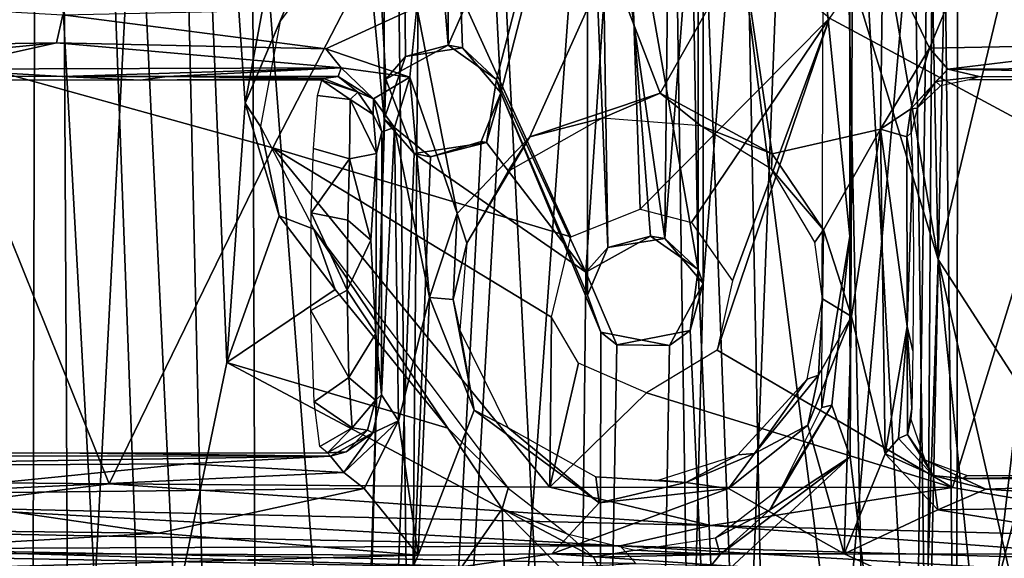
# Model space of a CAD drawing. Header units: millimetres. Extents: x -320 to 320, y -487 to 330.
# Tile 156 of 188: x 184 to 228, y -4 to 20. Entities that reach past the tile are written whole.
import ezdxf

# ---------------------------------------------------------------- set-up
doc = ezdxf.new("R2010")
doc.units = ezdxf.units.MM
doc.layers.add('Layer 01', color=7, linetype='Continuous', true_color=0x000000)

msp = doc.modelspace()

# ---------------------------------------------------------------- linework, layer by layer
at = {"layer": 'Layer 01'}
for points in [[(185.5, 148.573, 353.622), (170.973, -63.67, 351.446), (171.655, 159.283, 351.524)], [(170.973, -63.67, 351.446), (185.5, 148.573, 353.622), (186.899, -114.25, 353.852)], [(202.213, -69.306, 356.382), (186.899, -114.25, 353.852), (185.5, 148.573, 353.622)], [(185.5, 148.573, 353.622), (199.647, 133.273, 355.929), (202.213, -69.306, 356.382)], [(195.768, -155.928, 355.282), (179.344, 143.856, 352.679), (178.717, -198.687, 352.584)], [(179.344, 143.856, 352.679), (195.768, -155.928, 355.282), (189.12, 133.941, 354.199)], [(185.093, 119.94, 404.189), (166.637, 140.423, 401.328), (172.9, -200.819, 402.276)], [(178.262, -192.314, 340.38), (184.016, 139.358, 341.251), (195.189, -159.871, 343.032)], [(184.016, 139.358, 341.251), (194.217, 127.542, 342.873), (195.189, -159.871, 343.032)], [(200.414, 15.213, 356.069), (189.12, 133.941, 354.199), (195.768, -155.928, 355.282)], [(200.414, 15.213, 356.069), (200.418, 118.597, 356.07), (189.12, 133.941, 354.199)], [(202.213, -69.306, 356.382), (199.647, 133.273, 355.929), (214.94, 108.381, 358.62)], [(194.217, 127.542, 342.873), (202.911, 114.586, 344.32), (203.262, 18.501, 344.383)], [(194.217, 127.542, 342.873), (203.262, 18.501, 344.383), (200.491, 16.987, 343.913)], [(195.189, -159.871, 343.032), (194.217, 127.542, 342.873), (200.491, 16.987, 343.913)], [(185.093, 119.94, 404.189), (172.9, -200.819, 402.276), (184.345, -198.372, 404.078)], [(185.093, 119.94, 404.189), (184.345, -198.372, 404.078), (200.017, -194.729, 406.75)], [(185.093, 119.94, 404.189), (200.017, -194.729, 406.75), (202.515, 86.006, 407.186)], [(200.418, 118.597, 356.07), (200.414, 15.213, 356.069), (201.372, 17.993, 356.234)], [(201.372, 17.993, 356.234), (203.904, 18.388, 356.67), (200.418, 118.597, 356.07)], [(200.418, 118.597, 356.07), (205.609, 16.387, 356.964), (209.471, 31.364, 357.648)], [(203.904, 18.388, 356.67), (205.609, 16.387, 356.964), (200.418, 118.597, 356.07)], [(209.396, 32.394, 345.444), (203.262, 18.501, 344.383), (202.911, 114.586, 344.32)], [(214.94, 108.381, 358.62), (217.905, -43.5, 359.183), (202.213, -69.306, 356.382)], [(217.905, -43.5, 359.183), (214.94, 108.381, 358.62), (228.245, 74.838, 361.129)], [(216.754, -193.889, 409.837), (202.515, 86.006, 407.186), (200.017, -194.729, 406.75)], [(202.515, 86.006, 407.186), (216.754, -193.889, 409.837), (213.035, 48.288, 409.14)], [(209.708, -189.626, 357.682), (223.206, -79.015, 360.173), (219.96, 75.099, 359.563)], [(219.96, 75.099, 359.563), (214.608, 7.889, 358.574), (209.708, -189.626, 357.682)], [(214.608, 7.889, 358.574), (219.96, 75.099, 359.563), (214.608, 31.888, 358.574)], [(225.978, 51.282, 360.708), (219.96, 75.099, 359.563), (223.206, -79.015, 360.173)], [(217.905, -43.5, 359.183), (228.245, 74.838, 361.129), (237.33, 31.836, 362.933)], [(224.771, -30.322, 343.167), (221.302, 32.484, 342.522), (223.507, 62.53, 342.926)], [(230.913, 22.27, 344.339), (224.771, -30.322, 343.167), (223.507, 62.53, 342.926)], [(171.34, 61.929, 334.301), (191.075, 62.112, 337.28), (186.279, -29.993, 336.53), (168.653, -29.861, 333.932)], [(191.075, 62.112, 337.28), (193.415, 4.368, 337.678), (186.279, -29.993, 336.53)], [(193.415, 4.368, 337.678), (191.075, 62.112, 337.28), (194.232, 15.916, 337.806)], [(194.999, 20.092, 337.925), (194.232, 15.916, 337.806), (191.075, 62.112, 337.28)], [(213.035, 48.288, 409.14), (225.077, 8.963, 410.971), (216.752, 57.543, 409.349)], [(224.204, 50.217, 408.91), (216.752, 57.543, 409.349), (225.077, 8.963, 410.971)], [(221.543, -158.401, 347.647), (214.388, 32.513, 346.334), (225.017, 55.745, 348.299), (223.173, -80.82, 347.954)], [(225.017, 55.745, 348.299), (224.154, -78.131, 348.143), (223.173, -80.82, 347.954)], [(226.515, -78.722, 348.592), (224.154, -78.131, 348.143), (225.017, 55.745, 348.299)], [(226.938, -80.314, 348.668), (226.515, -78.722, 348.592), (225.017, 55.745, 348.299), (233.343, 4.801, 349.916)], [(233.343, 4.801, 349.916), (225.017, 55.745, 348.299), (230.103, 27.189, 349.276)], [(225.978, 51.282, 360.708), (223.206, -79.015, 360.173), (225.81, -78.167, 360.675)], [(226.9, -80, 360.88), (232.002, 14.843, 361.883), (225.978, 51.282, 360.708), (225.81, -78.167, 360.675)], [(232.002, 14.843, 361.883), (230.103, 27.189, 349.276), (225.978, 51.282, 360.708)], [(224.204, 50.217, 408.91), (225.077, 8.963, 410.971), (228.639, 23.839, 409.791)], [(213.035, 48.288, 409.14), (216.754, -193.889, 409.837), (223.632, -34.791, 411.191)], [(225.077, 8.963, 410.971), (213.035, 48.288, 409.14), (223.632, -34.791, 411.191)], [(180.483, 18.088, 334.509), (191.269, 37.918, 336.197), (171.408, 38.41, 333.248)], [(195.465, 13.931, 336.79), (201.562, 25.727, 337.771), (191.269, 37.918, 336.197), (180.483, 18.088, 334.509)], [(230.469, 14.202, 343.155), (231.121, 35.411, 343.347), (220.232, 19.704, 341.074)], [(206.28, 33.682, 340.666), (195.785, 19.571, 338.902), (196.175, 20.494, 338.326)], [(214.386, 8.515, 346.338), (214.029, 29.79, 346.285), (214.388, 32.513, 346.334)], [(214.388, 32.513, 346.334), (221.543, -158.401, 347.647), (214.386, 8.515, 346.338)], [(221.154, 0.177, 342.492), (221.142, 21.714, 342.493), (221.302, 32.484, 342.522)], [(224.771, -30.322, 343.167), (221.154, 0.177, 342.492), (221.302, 32.484, 342.522)], [(209.396, 32.394, 345.444), (205.411, 16.979, 344.753), (203.262, 18.501, 344.383)], [(209.396, 8.394, 345.444), (205.411, 16.979, 344.753), (209.396, 32.394, 345.444), (210.776, 29.159, 345.69)], [(212.903, 9.888, 358.264), (214.608, 7.889, 358.574), (214.608, 31.888, 358.574)], [(212.903, 9.888, 358.264), (214.608, 31.888, 358.574), (213.116, 29.135, 358.309)], [(237.33, 31.836, 362.933), (241.22, -186.422, 363.743), (228.922, -189.891, 361.266), (217.905, -43.5, 359.183)], [(209.471, 31.364, 357.648), (205.609, 16.387, 356.964), (209.471, 7.364, 357.648)], [(210.371, 9.492, 357.805), (209.471, 31.364, 357.648), (209.471, 7.364, 357.648)], [(209.471, 31.364, 357.648), (210.371, 9.492, 357.805), (210.063, 29.716, 357.745)], [(210.063, 29.716, 357.745), (210.371, 9.492, 357.805), (212.903, 9.888, 358.264)], [(213.116, 29.135, 358.309), (210.063, 29.716, 357.745), (212.903, 9.888, 358.264)], [(210.776, 29.159, 345.69), (214.029, 29.79, 346.285), (214.386, 8.515, 346.338)], [(209.396, 8.394, 345.444), (210.776, 29.159, 345.69), (212.263, 10.001, 345.959)], [(214.386, 8.515, 346.338), (212.263, 10.001, 345.959), (210.776, 29.159, 345.69)], [(201.562, 25.727, 337.771), (208.727, 9.974, 339.043), (211.815, 11.204, 339.555), (211.274, 27.106, 339.465)], [(220.232, 19.704, 341.074), (211.274, 27.106, 339.465), (211.815, 11.204, 339.555)], [(201.562, 25.727, 337.771), (195.465, 13.931, 336.79), (208.727, 9.974, 339.043)], [(228.639, 23.839, 409.791), (225.077, 8.963, 410.971), (232.268, -2.197, 410.523)], [(210.429, 22.283, 314.581), (216.34, 22.825, 315.761), (212.707, 16.37, 315.177)], [(216.34, 22.825, 315.761), (217.688, 13.66, 316.31), (212.707, 16.37, 315.177)], [(216.34, 22.825, 315.761), (222.613, 22.706, 317.142), (222.51, 14.76, 317.298), (217.688, 13.66, 316.31)], [(222.613, 22.706, 317.142), (224.683, 18.37, 317.701), (222.51, 14.76, 317.298)], [(225.378, 20.053, 317.838), (224.683, 18.37, 317.701), (222.613, 22.706, 317.142)], [(203.664, 11.007, 313.687), (201.867, 20.191, 313.098), (210.429, 22.283, 314.581), (206.905, 14.414, 314.176)], [(210.429, 22.283, 314.581), (212.707, 16.37, 315.177), (206.905, 14.414, 314.176)], [(230.913, 22.27, 344.339), (237.155, -30.498, 345.555), (224.771, -30.322, 343.167)], [(221.141, 10, 342.491), (219.895, 2.367, 343.361), (219.959, 21.865, 343.441)], [(221.141, 10, 342.491), (219.959, 21.865, 343.441), (221.142, 21.714, 342.493)], [(221.142, 21.714, 342.493), (221.154, 0.177, 342.492), (221.141, 10, 342.491)], [(174.806, 18.426, 309.558), (174.828, 20.497, 309.555), (186.12, 19.851, 310.82), (185.831, 18.613, 310.866)], [(186.12, 19.851, 310.82), (201.867, 20.191, 313.098), (197.822, 18.345, 312.538)], [(194.232, 15.916, 337.806), (196.175, 20.494, 338.326), (195.785, 19.571, 338.902)], [(194.999, 20.092, 337.925), (196.175, 20.494, 338.326), (194.232, 15.916, 337.806)], [(201.566, 17.084, 313.158), (197.822, 18.345, 312.538), (201.867, 20.191, 313.098)], [(201.867, 20.191, 313.098), (203.664, 11.007, 313.687), (201.566, 17.084, 313.158)], [(197.822, 18.345, 312.538), (185.831, 18.613, 310.866), (186.12, 19.851, 310.82)], [(236.991, 20.019, 320.886), (234.808, 18.559, 320.306), (224.683, 18.37, 317.701), (225.378, 20.053, 317.838)], [(194.916, 14.881, 338.633), (194.232, 15.916, 337.806), (195.785, 19.571, 338.902)], [(211.815, 11.204, 339.555), (214.097, 10.604, 340), (220.232, 19.704, 341.074)], [(215.916, 8.014, 340.354), (220.232, 19.704, 341.074), (214.097, 10.604, 340)], [(220.232, 19.704, 341.074), (215.237, 4.924, 340.27), (225.703, -1.191, 342.305), (230.469, 14.202, 343.155)], [(215.237, 4.924, 340.27), (220.232, 19.704, 341.074), (215.916, 8.014, 340.354)], [(185.831, 18.613, 310.866), (175.755, 17.616, 309.939), (174.806, 18.426, 309.558)], [(185.831, 18.613, 310.866), (180.561, 17.427, 310.774), (175.755, 17.616, 309.939)], [(180.561, 17.427, 310.774), (185.831, 18.613, 310.866), (198.506, 17.499, 313.002)], [(198.506, 17.499, 313.002), (185.831, 18.613, 310.866), (197.822, 18.345, 312.538)], [(201.372, 17.993, 356.234), (200.491, 16.987, 343.913), (203.262, 18.501, 344.383)], [(203.904, 18.388, 356.67), (201.372, 17.993, 356.234), (203.262, 18.501, 344.383)], [(205.411, 16.979, 344.753), (203.904, 18.388, 356.67), (203.262, 18.501, 344.383)], [(224.683, 18.37, 317.701), (234.808, 18.559, 320.306), (225.504, 17.432, 318.291)], [(234.808, 18.559, 320.306), (247.231, 17.552, 324.489), (225.504, 17.432, 318.291)], [(168.756, -0.859, 332.917), (188.179, -1.034, 335.78), (180.483, 18.088, 334.509)], [(195.465, 13.931, 336.79), (180.483, 18.088, 334.509), (188.179, -1.034, 335.78)], [(201.566, 17.084, 313.158), (198.506, 17.499, 313.002), (197.822, 18.345, 312.538)], [(200.491, 16.987, 343.913), (201.372, 17.993, 356.234), (200.414, 15.213, 356.069)], [(205.411, 16.979, 344.753), (205.609, 16.387, 356.964), (203.904, 18.388, 356.67)], [(222.51, 14.76, 317.298), (224.683, 18.37, 317.701), (223.85, 15.67, 318.2)], [(224.683, 18.37, 317.701), (225.504, 17.432, 318.291), (223.85, 15.67, 318.2)], [(225.504, 17.432, 318.291), (247.231, 17.552, 324.489), (243.763, 17.086, 324.55)], [(175.663, 17.12, 311.082), (180.561, 17.427, 310.774), (186.088, 17.113, 312.411)], [(178.969, 16.943, 321.052), (175.663, 17.12, 311.082), (186.088, 17.113, 312.411), (189.571, 16.943, 322.618)], [(198.506, 17.499, 313.002), (186.088, 17.113, 312.411), (180.561, 17.427, 310.774)], [(190.764, 17.114, 312.901), (186.088, 17.113, 312.411), (198.506, 17.499, 313.002)], [(190.764, 17.114, 312.901), (189.571, 16.943, 322.618), (186.088, 17.113, 312.411)], [(190.764, 17.114, 312.901), (197.727, 17.018, 319.708), (189.571, 16.943, 322.618)], [(190.764, 17.114, 312.901), (198.506, 17.499, 313.002), (198.377, 17.114, 314.214)], [(198.377, 17.114, 314.214), (197.727, 17.018, 319.708), (190.764, 17.114, 312.901)], [(199.248, 16.416, 323.243), (197.727, 17.018, 319.708), (198.377, 17.114, 314.214)], [(199.939, 16.115, 313.8), (198.377, 17.114, 314.214), (198.506, 17.499, 313.002)], [(198.377, 17.114, 314.214), (199.939, 16.115, 313.8), (199.248, 16.416, 323.243)], [(198.506, 17.499, 313.002), (201.566, 17.084, 313.158), (199.939, 16.115, 313.8)], [(223.85, 15.67, 318.2), (225.504, 17.432, 318.291), (224.974, 16.883, 319.216)], [(226.896, 17.105, 319.923), (224.974, 16.883, 319.216), (225.504, 17.432, 318.291)], [(226.451, 16.956, 328.427), (225.178, 16.695, 328.452), (224.974, 16.883, 319.216), (226.896, 17.105, 319.923)], [(225.504, 17.432, 318.291), (243.763, 17.086, 324.55), (226.896, 17.105, 319.923)], [(240.754, 16.955, 331.381), (226.451, 16.956, 328.427), (226.896, 17.105, 319.923), (243.763, 17.086, 324.55)], [(197.727, 17.018, 319.708), (197.643, 16.943, 323.882), (189.571, 16.943, 322.618)], [(201.757, 13.673, 344.126), (195.189, -159.871, 343.032), (200.491, 16.987, 343.913)], [(198.898, 16.085, 326.964), (197.455, 16.264, 327.323), (197.643, 16.943, 323.882)], [(197.643, 16.943, 323.882), (197.727, 17.018, 319.708), (199.248, 16.416, 323.243)], [(199.248, 16.416, 323.243), (198.898, 16.085, 326.964), (197.643, 16.943, 323.882)], [(201.566, 17.084, 313.158), (200.877, 14.835, 313.573), (199.939, 16.115, 313.8)], [(201.757, 13.673, 344.126), (200.491, 16.987, 343.913), (200.414, 15.213, 356.069)], [(200.877, 14.835, 313.573), (201.566, 17.084, 313.158), (202.442, 7.27, 313.589)], [(201.566, 17.084, 313.158), (203.664, 11.007, 313.687), (202.442, 7.27, 313.589)], [(205.411, 16.979, 344.753), (209.396, 8.394, 345.444), (204.966, 14.166, 344.708)], [(205.411, 16.979, 344.753), (204.966, 14.166, 344.708), (205.609, 16.387, 356.964)], [(223.85, 15.67, 318.2), (224.974, 16.883, 319.216), (224.135, 15.697, 328.45)], [(225.178, 16.695, 328.452), (224.135, 15.697, 328.45), (224.974, 16.883, 319.216)], [(209.708, -189.626, 357.682), (210.063, 5.716, 357.752), (205.609, 16.387, 356.964), (195.768, -155.928, 355.282)], [(205.609, 16.387, 356.964), (204.742, 14.207, 356.816), (195.768, -155.928, 355.282)], [(198.878, 13.445, 330.297), (197.267, 13.897, 330.224), (197.455, 16.264, 327.323), (198.898, 16.085, 326.964)], [(199.927, 15.415, 324.919), (198.898, 16.085, 326.964), (199.248, 16.416, 323.243)], [(199.939, 16.115, 313.8), (199.927, 15.415, 324.919), (199.248, 16.416, 323.243)], [(204.966, 14.166, 344.708), (204.742, 14.207, 356.816), (205.609, 16.387, 356.964)], [(209.471, 7.364, 357.648), (205.609, 16.387, 356.964), (210.063, 5.716, 357.752)], [(210.124, 15.257, 315.557), (206.905, 14.414, 314.176), (212.707, 16.37, 315.177)], [(214.509, 14.906, 316.487), (210.124, 15.257, 315.557), (212.707, 16.37, 315.177)], [(217.688, 13.66, 316.31), (214.509, 14.906, 316.487), (212.707, 16.37, 315.177)], [(193.415, 4.368, 337.678), (194.232, 15.916, 337.806), (195.746, 10.902, 338.054)], [(194.232, 15.916, 337.806), (194.916, 14.881, 338.633), (195.746, 10.902, 338.054)], [(198.898, 16.085, 326.964), (200.08, 13.683, 327.933), (198.878, 13.445, 330.297)], [(198.898, 16.085, 326.964), (199.927, 15.415, 324.919), (200.08, 13.683, 327.933)], [(199.939, 16.115, 313.8), (200.313, 14.647, 314.753), (199.927, 15.415, 324.919)], [(199.939, 16.115, 313.8), (200.877, 14.835, 313.573), (200.313, 14.647, 314.753)], [(200.08, 13.683, 327.933), (199.927, 15.415, 324.919), (200.313, 14.647, 314.753)], [(222.51, 14.76, 317.298), (223.85, 15.67, 318.2), (223.684, 14.414, 318.775)], [(223.872, 14.604, 328.624), (223.684, 14.414, 318.775), (223.85, 15.67, 318.2)], [(224.135, 15.697, 328.45), (223.872, 14.604, 328.624), (223.85, 15.67, 318.2)], [(195.768, -155.928, 355.282), (202.482, 13.533, 356.424), (200.414, 15.213, 356.069)], [(200.414, 15.213, 356.069), (202.482, 13.533, 356.424), (201.757, 13.673, 344.126)], [(206.905, 14.414, 314.176), (210.124, 15.257, 315.557), (205.928, 12.877, 314.862)], [(217.654, 12.988, 317.423), (214.509, 14.906, 316.487), (217.688, 13.66, 316.31)], [(195.746, 10.902, 338.054), (194.916, 14.881, 338.633), (197.282, 10.308, 339.188)], [(200.305, 2.927, 315.18), (200.043, 5.67, 329.581), (200.08, 13.683, 327.933), (200.313, 14.647, 314.753)], [(200.305, 2.927, 315.18), (200.313, 14.647, 314.753), (200.877, 14.835, 313.573)], [(201.062, 1.767, 313.856), (200.305, 2.927, 315.18), (200.877, 14.835, 313.573)], [(200.877, 14.835, 313.573), (202.442, 7.27, 313.589), (201.062, 1.767, 313.856)], [(219.963, 10.285, 316.956), (217.688, 13.66, 316.31), (222.51, 14.76, 317.298)], [(219.963, 10.285, 316.956), (222.51, 14.76, 317.298), (221.211, 6.421, 317.295)], [(222.51, 14.76, 317.298), (222.715, 0.3, 317.932), (221.211, 6.421, 317.295)], [(222.51, 14.76, 317.298), (223.692, 5.969, 319.079), (222.715, 0.3, 317.932)], [(222.51, 14.76, 317.298), (223.684, 14.414, 318.775), (223.692, 5.969, 319.079)], [(223.872, 14.604, 328.624), (223.927, 13.034, 332.558), (223.684, 14.414, 318.775)], [(234.941, -179.581, 362.446), (232.002, 14.843, 361.883), (226.9, -80, 360.88)], [(204.742, 14.207, 356.816), (202.482, 13.533, 356.424), (195.768, -155.928, 355.282)], [(209.396, 8.394, 345.444), (201.757, 13.673, 344.126), (204.966, 14.166, 344.708)], [(202.482, 13.533, 356.424), (204.966, 14.166, 344.708), (201.757, 13.673, 344.126)], [(204.742, 14.207, 356.816), (204.966, 14.166, 344.708), (202.482, 13.533, 356.424)], [(204.097, 9.682, 314.513), (203.664, 11.007, 313.687), (206.905, 14.414, 314.176)], [(205.928, 12.877, 314.862), (204.097, 9.682, 314.513), (206.905, 14.414, 314.176)], [(223.692, 5.969, 319.079), (223.684, 14.414, 318.775), (223.927, 13.034, 332.558)], [(239.156, -3.531, 345.042), (239.731, 6.012, 345.217), (230.469, 14.202, 343.155), (225.703, -1.191, 342.305)], [(188.179, -1.034, 335.78), (207.792, -1.184, 339.028), (195.465, 13.931, 336.79)], [(207.352, -185.421, 345.091), (195.189, -159.871, 343.032), (201.757, 13.673, 344.126), (209.396, 8.394, 345.444)], [(207.792, -1.184, 339.028), (207.867, 6.396, 338.939), (195.465, 13.931, 336.79)], [(208.727, 9.974, 339.043), (195.465, 13.931, 336.79), (207.867, 6.396, 338.939)], [(197.172, 11.043, 331.777), (197.267, 13.897, 330.224), (198.878, 13.445, 330.297)], [(198.878, 13.445, 330.297), (200.08, 13.683, 327.933), (199.82, 9.82, 330.602)], [(199.82, 9.82, 330.602), (200.08, 13.683, 327.933), (200.043, 5.67, 329.581)], [(217.654, 12.988, 317.423), (217.688, 13.66, 316.31), (219.963, 10.285, 316.956)], [(198.799, 10.714, 331.514), (197.172, 11.043, 331.777), (198.878, 13.445, 330.297)], [(198.878, 13.445, 330.297), (199.82, 9.82, 330.602), (198.799, 10.714, 331.514)], [(217.654, 12.988, 317.423), (219.963, 10.285, 316.956), (219.578, 9.729, 318)], [(223.967, 9.35, 334.876), (223.951, 4.895, 334.014), (223.692, 5.969, 319.079), (223.927, 13.034, 332.558)], [(198.769, 7.585, 331.883), (197.161, 6.688, 331.977), (197.172, 11.043, 331.777)], [(197.172, 11.043, 331.777), (198.799, 10.714, 331.514), (198.769, 7.585, 331.883)], [(203.494, 7.176, 314.021), (202.442, 7.27, 313.589), (203.664, 11.007, 313.687)], [(204.097, 9.682, 314.513), (203.494, 7.176, 314.021), (203.664, 11.007, 313.687)], [(198.235, 7.621, 338.467), (193.415, 4.368, 337.678), (195.746, 10.902, 338.054)], [(195.746, 10.902, 338.054), (197.282, 10.308, 339.188), (198.235, 7.621, 338.467)], [(198.799, 10.714, 331.514), (199.82, 9.82, 330.602), (198.769, 7.585, 331.883)], [(197.282, 10.308, 339.188), (205.942, -1.222, 340.572), (203.246, 1.44, 339.296)], [(203.246, 1.44, 339.296), (198.235, 7.621, 338.467), (197.282, 10.308, 339.188)], [(219.963, 10.285, 316.956), (219.918, 7.2, 318.201), (219.578, 9.729, 318)], [(219.918, 7.2, 318.201), (219.963, 10.285, 316.956), (221.211, 6.421, 317.295)], [(198.769, 7.585, 331.883), (199.82, 9.82, 330.602), (200.043, 5.67, 329.581)], [(203.785, 5.813, 314.71), (203.494, 7.176, 314.021), (204.097, 9.682, 314.513)], [(210.371, 9.492, 357.805), (209.396, 8.394, 345.444), (212.263, 10.001, 345.959)], [(212.903, 9.888, 358.264), (210.371, 9.492, 357.805), (212.263, 10.001, 345.959)], [(214.386, 8.515, 346.338), (212.903, 9.888, 358.264), (212.263, 10.001, 345.959)], [(214.386, 8.515, 346.338), (214.608, 7.889, 358.574), (212.903, 9.888, 358.264)], [(221.141, 10, 342.491), (220.334, 2.469, 342.654), (219.895, 2.367, 343.361)], [(221.141, 10, 342.491), (221.154, 0.177, 342.492), (220.334, 2.469, 342.654)], [(209.396, 8.394, 345.444), (210.371, 9.492, 357.805), (209.471, 7.364, 357.648)], [(223.632, -34.791, 411.191), (230.456, -44.737, 412.067), (225.077, 8.963, 410.971)], [(235.886, -38.453, 411.293), (225.077, 8.963, 410.971), (230.456, -44.737, 412.067)], [(232.268, -2.197, 410.523), (225.077, 8.963, 410.971), (235.886, -38.453, 411.293)], [(209.396, 8.394, 345.444), (210.776, 5.159, 345.692), (207.352, -185.421, 345.091)], [(209.396, 8.394, 345.444), (209.471, 7.364, 357.648), (210.063, 5.716, 357.752), (210.776, 5.159, 345.692)], [(214.03, 5.791, 346.274), (214.386, 8.515, 346.338), (221.543, -158.401, 347.647)], [(214.386, 8.515, 346.338), (214.03, 5.791, 346.274), (214.608, 7.889, 358.574)], [(213.117, 5.135, 358.303), (209.708, -189.626, 357.682), (214.608, 7.889, 358.574)], [(214.03, 5.791, 346.274), (213.117, 5.135, 358.303), (214.608, 7.889, 358.574)], [(198.235, 7.621, 338.467), (203.246, 1.44, 339.296), (193.415, 4.368, 337.678)], [(198.845, 3.697, 330.195), (197.161, 6.688, 331.977), (198.769, 7.585, 331.883)], [(198.769, 7.585, 331.883), (200.043, 5.67, 329.581), (198.845, 3.697, 330.195)], [(201.93, -4.201, 314.067), (201.062, 1.767, 313.856), (202.442, 7.27, 313.589)], [(202.442, 7.27, 313.589), (204.43, 2.245, 314.14), (201.93, -4.201, 314.067)], [(203.494, 7.176, 314.021), (204.43, 2.245, 314.14), (202.442, 7.27, 313.589)], [(204.43, 2.245, 314.14), (203.494, 7.176, 314.021), (203.785, 5.813, 314.71)], [(219.245, 3.627, 318.181), (219.918, 7.2, 318.201), (219.743, 3.811, 317.327)], [(219.918, 7.2, 318.201), (221.211, 6.421, 317.295), (219.743, 3.811, 317.327)], [(197.299, 2.614, 329.588), (197.161, 6.688, 331.977), (198.845, 3.697, 330.195)], [(207.867, 6.396, 338.939), (207.792, -1.184, 339.028), (209.06, 4.343, 339.174)], [(221.211, 6.421, 317.295), (220.883, -4.145, 317.789), (219.268, 1.581, 317.091)], [(219.743, 3.811, 317.327), (221.211, 6.421, 317.295), (219.268, 1.581, 317.091)], [(222.715, 0.3, 317.932), (220.883, -4.145, 317.789), (221.211, 6.421, 317.295)], [(203.785, 5.813, 314.71), (205.927, 1.476, 315.324), (204.43, 2.245, 314.14)], [(207.352, -185.421, 345.091), (210.776, 5.159, 345.692), (214.03, 5.791, 346.274), (221.543, -158.401, 347.647)], [(213.117, 5.135, 358.303), (210.063, 5.716, 357.752), (209.708, -189.626, 357.682)], [(210.776, 5.159, 345.692), (210.063, 5.716, 357.752), (213.117, 5.135, 358.303)], [(214.03, 5.791, 346.274), (210.776, 5.159, 345.692), (213.117, 5.135, 358.303)], [(223.305, 0.98, 318.177), (222.715, 0.3, 317.932), (223.692, 5.969, 319.079)], [(223.71, 1.165, 319.275), (223.305, 0.98, 318.177), (223.692, 5.969, 319.079)], [(223.898, 2.34, 330.996), (223.692, 5.969, 319.079), (223.951, 4.895, 334.014)], [(223.71, 1.165, 319.275), (223.692, 5.969, 319.079), (223.898, 2.34, 330.996)], [(198.845, 3.697, 330.195), (200.043, 5.67, 329.581), (200.03, 2.696, 326.717)], [(200.043, 5.67, 329.581), (200.305, 2.927, 315.18), (200.03, 2.696, 326.717)], [(225.703, -1.191, 342.305), (215.237, 4.924, 340.27), (212.095, 3.02, 339.73)], [(226.938, -80.314, 348.668), (233.343, 4.801, 349.916), (234.156, -182.863, 350.083)], [(186.279, -29.993, 336.53), (193.415, 4.368, 337.678), (205.668, -2.152, 339.711)], [(205.668, -2.152, 339.711), (193.415, 4.368, 337.678), (203.246, 1.44, 339.296)], [(209.06, 4.343, 339.174), (207.792, -1.184, 339.028), (212.095, 3.02, 339.73)], [(199, 1.464, 327.204), (197.299, 2.614, 329.588), (198.845, 3.697, 330.195)], [(198.845, 3.697, 330.195), (200.03, 2.696, 326.717), (199, 1.464, 327.204)], [(219.245, 3.627, 318.181), (216.897, 0.314, 316.875), (216.162, 0.257, 317.612)], [(216.897, 0.314, 316.875), (219.743, 3.811, 317.327), (219.268, 1.581, 317.091)], [(219.245, 3.627, 318.181), (219.743, 3.811, 317.327), (216.897, 0.314, 316.875)], [(199, 1.464, 327.204), (200.03, 2.696, 326.717), (199.669, 1.359, 324.273)], [(199.911, 1.237, 315.18), (199.669, 1.359, 324.273), (200.03, 2.696, 326.717), (200.305, 2.927, 315.18)], [(199.911, 1.237, 315.18), (200.305, 2.927, 315.18), (201.062, 1.767, 313.856)], [(225.703, -1.191, 342.305), (212.095, 3.02, 339.73), (207.792, -1.184, 339.028)], [(199, 1.464, 327.204), (197.551, 0.63, 326.155), (197.299, 2.614, 329.588)], [(204.43, 2.245, 314.14), (209.985, -1.874, 315.331), (207.881, -4.142, 315.115), (201.93, -4.201, 314.067)], [(204.43, 2.245, 314.14), (205.927, 1.476, 315.324), (209.985, -1.874, 315.331)], [(220.334, 2.469, 342.654), (217.587, -2.186, 342.142), (218.146, -1.139, 343.053)], [(217.587, -2.186, 342.142), (220.334, 2.469, 342.654), (221.154, 0.177, 342.492)], [(220.334, 2.469, 342.654), (218.146, -1.139, 343.053), (219.895, 2.367, 343.361)], [(223.71, 1.165, 319.275), (223.898, 2.34, 330.996), (223.854, 1.851, 328.434)], [(199.523, -1.241, 313.478), (198.625, -0.528, 313.53), (201.062, 1.767, 313.856)], [(198.625, -0.528, 313.53), (199.911, 1.237, 315.18), (201.062, 1.767, 313.856)], [(199.523, -1.241, 313.478), (201.062, 1.767, 313.856), (201.93, -4.201, 314.067)], [(223.854, 1.851, 328.434), (224.482, 0.044, 328.446), (223.71, 1.165, 319.275)], [(197.9, 0.344, 323.926), (197.551, 0.63, 326.155), (199, 1.464, 327.204)], [(197.9, 0.344, 323.926), (199, 1.464, 327.204), (199.669, 1.359, 324.273)], [(199.669, 1.359, 324.273), (198.723, 0.396, 317.619), (197.9, 0.344, 323.926)], [(198.723, 0.396, 317.619), (199.669, 1.359, 324.273), (199.911, 1.237, 315.18)], [(205.942, -1.222, 340.572), (205.668, -2.152, 339.711), (203.246, 1.44, 339.296)], [(205.927, 1.476, 315.324), (209.837, -0.718, 316.058), (209.985, -1.874, 315.331)], [(215.738, -1.239, 316.464), (219.268, 1.581, 317.091), (220.883, -4.145, 317.789)], [(215.738, -1.239, 316.464), (216.897, 0.314, 316.875), (219.268, 1.581, 317.091)], [(198.625, -0.528, 313.53), (198.026, 0.198, 314.648), (199.911, 1.237, 315.18)], [(198.723, 0.396, 317.619), (199.911, 1.237, 315.18), (198.026, 0.198, 314.648)], [(224.843, -0.656, 319.076), (222.715, 0.3, 317.932), (223.305, 0.98, 318.177)], [(224.843, -0.656, 319.076), (223.305, 0.98, 318.177), (223.71, 1.165, 319.275)], [(224.843, -0.656, 319.076), (223.71, 1.165, 319.275), (224.482, 0.044, 328.446)], [(185.628, 0.355, 321.994), (163.057, 0.212, 310.532), (152.803, 0.359, 317.493)], [(185.628, 0.355, 321.994), (198.026, 0.198, 314.648), (163.057, 0.212, 310.532)], [(163.057, 0.212, 310.532), (198.026, 0.198, 314.648), (168.165, -0.268, 309.946)], [(191.672, -0.143, 312.899), (168.165, -0.268, 309.946), (198.026, 0.198, 314.648)], [(198.026, 0.198, 314.648), (185.628, 0.355, 321.994), (197.9, 0.344, 323.926)], [(191.672, -0.143, 312.899), (198.026, 0.198, 314.648), (198.625, -0.528, 313.53)], [(198.026, 0.198, 314.648), (197.9, 0.344, 323.926), (198.723, 0.396, 317.619)], [(211.887, -8.441, 340.804), (221.154, 0.177, 342.492), (224.771, -30.322, 343.167)], [(221.154, 0.177, 342.492), (211.887, -8.441, 340.804), (215.367, -4.182, 341.467)], [(213.845, -0.968, 316.317), (212.614, -0.867, 316.863), (216.162, 0.257, 317.612)], [(215.738, -1.239, 316.464), (213.845, -0.968, 316.317), (216.897, 0.314, 316.875)], [(213.845, -0.968, 316.317), (216.162, 0.257, 317.612), (216.897, 0.314, 316.875)], [(221.154, 0.177, 342.492), (215.367, -4.182, 341.467), (217.587, -2.186, 342.142)], [(222.715, 0.3, 317.932), (225.063, -2.188, 318.616), (220.883, -4.145, 317.789)], [(225.063, -2.188, 318.616), (222.715, 0.3, 317.932), (224.843, -0.656, 319.076)], [(226.174, -0.791, 320.332), (224.843, -0.656, 319.076), (224.482, 0.044, 328.446)], [(224.482, 0.044, 328.446), (226.363, -0.654, 328.437), (226.174, -0.791, 320.332)], [(168.165, -0.268, 309.946), (191.672, -0.143, 312.899), (178.354, -1.474, 310.694)], [(191.672, -0.143, 312.899), (198.625, -0.528, 313.53), (178.354, -1.474, 310.694)], [(168.756, -0.859, 332.917), (180.044, -2.065, 334.529), (188.179, -1.034, 335.78)], [(199.523, -1.241, 313.478), (178.354, -1.474, 310.694), (198.625, -0.528, 313.53)], [(209.837, -0.718, 316.058), (213.845, -0.968, 316.317), (209.985, -1.874, 315.331)], [(213.845, -0.968, 316.317), (209.837, -0.718, 316.058), (212.614, -0.867, 316.863)], [(226.174, -0.791, 320.332), (227.186, -1.266, 319.53), (224.843, -0.656, 319.076)], [(224.843, -0.656, 319.076), (227.186, -1.266, 319.53), (225.063, -2.188, 318.616)], [(226.363, -0.654, 328.437), (234.044, -0.655, 329.934), (226.174, -0.791, 320.332)], [(226.174, -0.791, 320.332), (234.044, -0.655, 329.934), (241.167, -0.797, 324.238)], [(226.174, -0.791, 320.332), (241.167, -0.797, 324.238), (227.186, -1.266, 319.53)], [(241.167, -0.797, 324.238), (238.367, -2.002, 322.372), (227.186, -1.266, 319.53)], [(178.354, -1.474, 310.694), (199.523, -1.241, 313.478), (190.373, -3.235, 312.27)], [(188.179, -1.034, 335.78), (180.044, -2.065, 334.529), (214.954, -2.89, 340.288)], [(214.954, -2.89, 340.288), (207.792, -1.184, 339.028), (188.179, -1.034, 335.78)], [(190.373, -3.235, 312.27), (199.523, -1.241, 313.478), (201.93, -4.201, 314.067)], [(205.942, -1.222, 340.572), (208.565, -3.262, 341.13), (205.668, -2.152, 339.711)], [(225.703, -1.191, 342.305), (207.792, -1.184, 339.028), (214.954, -2.89, 340.288)], [(220.883, -4.145, 317.789), (207.881, -4.142, 315.115), (215.738, -1.239, 316.464)], [(209.985, -1.874, 315.331), (215.738, -1.239, 316.464), (207.881, -4.142, 315.115)], [(213.845, -0.968, 316.317), (215.738, -1.239, 316.464), (209.985, -1.874, 315.331)], [(214.954, -2.89, 340.288), (239.156, -3.531, 345.042), (225.703, -1.191, 342.305)], [(218.146, -1.139, 343.053), (217.587, -2.186, 342.142), (215.169, -3.437, 342.445)], [(238.367, -2.002, 322.372), (225.063, -2.188, 318.616), (227.186, -1.266, 319.53)], [(168.791, -2.978, 309.673), (178.354, -1.474, 310.694), (190.373, -3.235, 312.27)], [(177.183, -3.158, 333.866), (210.92, -3.798, 339.319), (180.044, -2.065, 334.529)], [(210.92, -3.798, 339.319), (214.954, -2.89, 340.288), (180.044, -2.065, 334.529)], [(186.279, -29.993, 336.53), (205.668, -2.152, 339.711), (206.707, -30.182, 339.892)], [(205.668, -2.152, 339.711), (209.73, -4.297, 340.453), (211.887, -8.441, 340.804)], [(206.707, -30.182, 339.892), (205.668, -2.152, 339.711), (211.887, -8.441, 340.804)], [(208.565, -3.262, 341.13), (209.73, -4.297, 340.453), (205.668, -2.152, 339.711)], [(217.587, -2.186, 342.142), (215.367, -4.182, 341.467), (215.169, -3.437, 342.445)], [(237.269, -4.175, 322.14), (220.883, -4.145, 317.789), (225.063, -2.188, 318.616)], [(238.367, -2.002, 322.372), (237.269, -4.175, 322.14), (225.063, -2.188, 318.616)], [(168.791, -2.978, 309.673), (190.373, -3.235, 312.27), (175.33, -4.105, 310.739)], [(210.92, -3.798, 339.319), (236.88, -4.521, 344.293), (214.954, -2.89, 340.288)], [(236.88, -4.521, 344.293), (239.156, -3.531, 345.042), (214.954, -2.89, 340.288)], [(175.33, -4.105, 310.739), (190.373, -3.235, 312.27), (201.93, -4.201, 314.067)], [(176.83, -3.924, 333.019), (210.92, -3.798, 339.319), (177.183, -3.158, 333.866)], [(208.565, -3.262, 341.13), (211.566, -3.987, 341.723), (209.73, -4.297, 340.453)], [(215.367, -4.182, 341.467), (211.566, -3.987, 341.723), (215.169, -3.437, 342.445)], [(183.539, -4.863, 325.643), (207.192, -4.797, 336.594), (148.302, -3.669, 328.162)], [(183.539, -4.863, 325.643), (148.302, -3.669, 328.162), (148.807, -4.633, 309.424), (185.556, -5.122, 319.981)], [(148.302, -3.669, 328.162), (207.192, -4.797, 336.594), (176.83, -3.924, 333.019)], [(176.83, -3.924, 333.019), (211.614, -4.576, 338.748), (210.92, -3.798, 339.319)], [(207.192, -4.797, 336.594), (211.614, -4.576, 338.748), (176.83, -3.924, 333.019)], [(234.783, -5.184, 343.118), (236.88, -4.521, 344.293), (210.92, -3.798, 339.319)], [(211.614, -4.576, 338.748), (234.783, -5.184, 343.118), (210.92, -3.798, 339.319)], [(178.685, -4.851, 311.922), (175.33, -4.105, 310.739), (201.93, -4.201, 314.067)], [(201.555, -5.055, 314.971), (178.685, -4.851, 311.922), (201.93, -4.201, 314.067)], [(201.555, -5.055, 314.971), (201.93, -4.201, 314.067), (207.881, -4.142, 315.115)], [(223.188, -5.208, 319.336), (201.555, -5.055, 314.971), (207.881, -4.142, 315.115)], [(223.188, -5.208, 319.336), (207.881, -4.142, 315.115), (220.883, -4.145, 317.789)], [(211.566, -3.987, 341.723), (215.367, -4.182, 341.467), (209.73, -4.297, 340.453)], [(211.887, -8.441, 340.804), (209.73, -4.297, 340.453), (215.367, -4.182, 341.467)], [(223.188, -5.208, 319.336), (220.883, -4.145, 317.789), (237.269, -4.175, 322.14)], [(239.614, -5.188, 323.569), (223.188, -5.208, 319.336), (237.269, -4.175, 322.14)]]:
    msp.add_3dface(points, dxfattribs=at)

doc.saveas('drawing.dxf')
